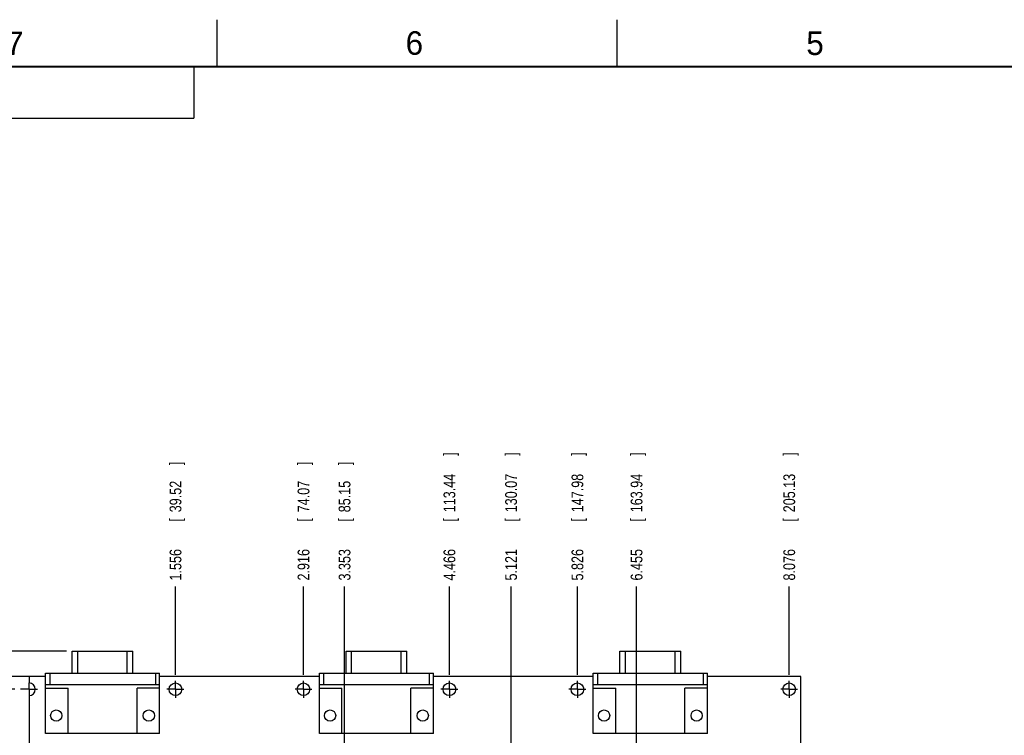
# Model space of a CAD drawing. Header units: inches. Extents: x 0 to 34, y 0 to 22.
# Tile 5 of 16: x 6.4 to 16.9, y 14.4 to 22. Entities that reach past the tile are written whole.
import ezdxf

# ---------------------------------------------------------------- set-up
doc = ezdxf.new("R2010")
doc.units = ezdxf.units.IN
doc.header["$LTSCALE"] = 1.87
doc.header["$MEASUREMENT"] = 0
doc.linetypes.add('CENTER', pattern=[0.6, 0.375, -0.075, 0.075, -0.075])
doc.layers.get('0').update_dxf_attribs({"linetype": 'CONTINUOUS'})
doc.layers.add('DEFAULT_1', color=7, linetype='CENTER')
doc.layers.add('DIMENSIONS', color=7, linetype='CONTINUOUS')
doc.styles.get("Standard").update_dxf_attribs({"font": 'txt', "width": 0.8})
doc.dimstyles.new('DIMSTYLE_1', dxfattribs={"dimtxt": 0.125, "dimasz": 0.1875, "dimexe": 0.18, "dimexo": 0.0625, "dimgap": 0.09, "dimtad": 0, "dimtih": 1, "dimtoh": 1, "dimdec": 3, "dimzin": 4, "dimdsep": 46, "dimtxsty": 'STANDARD', "dimblk": '_FILLED', "dimblk1": '_FILLED', "dimblk2": '_FILLED', "dimcen": 0.09, "dimadec": 0, "dimazin": 0, "dimtp": 0.01, "dimtm": 0.01, "dimtfac": 1, "dimtdec": 3, "dimtofl": 0, "dimtmove": 0, "dimatfit": 3, "dimldrblk": '_FILLED', "dimfxl": 1, "dimtolj": 1, "dimtzin": 4, "dimarcsym": 0})

# ---------------------------------------------------------------- blocks, each defined once
blk = doc.blocks.new('*D8')
at = {"layer": 'DIMENSIONS', "color": 2, "linetype": 'CONTINUOUS'}
blk.add_line((14.576, 15.037), (14.576, 15.978), dxfattribs=at)
at = {"layer": 'DIMENSIONS', "color": 2, "linetype": 'CONTINUOUS', "width": 0.8}
for s, p in [(']', (14.639, 17.365)), ('205.13', (14.639, 16.765)), ('[', (14.639, 16.665)), ('8.076', (14.639, 16.04))]:
    blk.add_text(s, height=0.125, rotation=90, dxfattribs=at).set_placement(p)
blk = doc.blocks.new('_FILLED')
at = {"color": 0, "linetype": 'BYBLOCK'}
blk.add_solid([(0, 0), (-1, 0.167), (-1, -0.167)], dxfattribs=at)
blk = doc.blocks.new('*D9')
at = {"layer": 'DIMENSIONS', "color": 2, "linetype": 'CONTINUOUS'}
blk.add_line((12.326, 15.037), (12.326, 15.978), dxfattribs=at)
at = {"layer": 'DIMENSIONS', "color": 2, "linetype": 'CONTINUOUS', "width": 0.8}
for s, p in [(']', (12.389, 17.365)), ('147.98', (12.389, 16.765)), ('[', (12.389, 16.665)), ('5.826', (12.389, 16.04))]:
    blk.add_text(s, height=0.125, rotation=90, dxfattribs=at).set_placement(p)
blk = doc.blocks.new('*D10')
at = {"layer": 'DIMENSIONS', "color": 2, "linetype": 'CONTINUOUS'}
blk.add_line((11.621, 14.022), (11.621, 15.978), dxfattribs=at)
at = {"layer": 'DIMENSIONS', "color": 2, "linetype": 'CONTINUOUS', "width": 0.8}
for s, p in [(']', (11.684, 17.365)), ('130.07', (11.684, 16.765)), ('[', (11.684, 16.665)), ('5.121', (11.684, 16.04))]:
    blk.add_text(s, height=0.125, rotation=90, dxfattribs=at).set_placement(p)
blk = doc.blocks.new('*D11')
at = {"layer": 'DIMENSIONS', "color": 2, "linetype": 'CONTINUOUS'}
blk.add_line((9.416, 15.037), (9.416, 15.978), dxfattribs=at)
at = {"layer": 'DIMENSIONS', "color": 2, "linetype": 'CONTINUOUS', "width": 0.8}
for s, p in [(']', (9.479, 17.265)), ('74.07', (9.479, 16.765)), ('[', (9.479, 16.665)), ('2.916', (9.479, 16.04))]:
    blk.add_text(s, height=0.125, rotation=90, dxfattribs=at).set_placement(p)
blk = doc.blocks.new('*D12')
at = {"layer": 'DIMENSIONS', "color": 2, "linetype": 'CONTINUOUS'}
blk.add_line((8.056, 15.037), (8.056, 15.978), dxfattribs=at)
at = {"layer": 'DIMENSIONS', "color": 2, "linetype": 'CONTINUOUS', "width": 0.8}
for s, p in [(']', (8.119, 17.265)), ('39.52', (8.119, 16.765)), ('[', (8.119, 16.665)), ('1.556', (8.119, 16.04))]:
    blk.add_text(s, height=0.125, rotation=90, dxfattribs=at).set_placement(p)
blk = doc.blocks.new('*D13')
at = {"layer": 'DIMENSIONS', "color": 2, "linetype": 'CONTINUOUS'}
blk.add_line((10.966, 15.037), (10.966, 15.978), dxfattribs=at)
at = {"layer": 'DIMENSIONS', "color": 2, "linetype": 'CONTINUOUS', "width": 0.8}
for s, p in [(']', (11.029, 17.365)), ('113.44', (11.029, 16.765)), ('[', (11.029, 16.665)), ('4.466', (11.029, 16.04))]:
    blk.add_text(s, height=0.125, rotation=90, dxfattribs=at).set_placement(p)
blk = doc.blocks.new('*D16')
at = {"layer": 'DIMENSIONS', "color": 2, "linetype": 'CONTINUOUS'}
for p, q in [((6.196, 14.884), (6.019, 14.647)), ((6.348, 14.884), (6.196, 14.884)), ((6.019, 14.647), (5.813, 14.647))]:
    blk.add_line(p, q, dxfattribs=at)
at = {"layer": 'DIMENSIONS', "color": 2, "linetype": 'CONTINUOUS', "width": 0.8}
for s, p in [('5.415', (4.325, 14.585)), ('[', (4.95, 14.585)), ('137.54', (5.05, 14.585)), (']', (5.65, 14.585))]:
    blk.add_text(s, height=0.125, dxfattribs=at).set_placement(p)
blk = doc.blocks.new('*D18')
at = {"layer": 'DIMENSIONS', "color": 2, "linetype": 'CONTINUOUS'}
blk.add_line((6.612, 15.019), (5.813, 15.019), dxfattribs=at)
at = {"layer": 'DIMENSIONS', "color": 2, "linetype": 'CONTINUOUS', "width": 0.8}
for s, p in [('5.550', (4.325, 14.957)), ('[', (4.95, 14.957)), ('140.97', (5.05, 14.957)), (']', (5.65, 14.957))]:
    blk.add_text(s, height=0.125, dxfattribs=at).set_placement(p)
blk = doc.blocks.new('*D23')
at = {"layer": 'DIMENSIONS', "color": 2, "linetype": 'CONTINUOUS'}
blk.add_line((6.897, 15.29), (5.813, 15.29), dxfattribs=at)
at = {"layer": 'DIMENSIONS', "color": 2, "linetype": 'CONTINUOUS', "width": 0.8}
for s, p in [('5.821', (4.325, 15.228)), ('[', (4.95, 15.228)), ('147.85', (5.05, 15.228)), (']', (5.65, 15.228))]:
    blk.add_text(s, height=0.125, dxfattribs=at).set_placement(p)
blk = doc.blocks.new('*D56')
at = {"layer": 'DIMENSIONS', "color": 2, "linetype": 'CONTINUOUS'}
blk.add_line((9.853, 12.429), (9.853, 15.978), dxfattribs=at)
at = {"layer": 'DIMENSIONS', "color": 2, "linetype": 'CONTINUOUS', "width": 0.8}
for s, p in [(']', (9.915, 17.265)), ('85.15', (9.915, 16.765)), ('[', (9.915, 16.665)), ('3.353', (9.915, 16.04))]:
    blk.add_text(s, height=0.125, rotation=90, dxfattribs=at).set_placement(p)
blk = doc.blocks.new('*D57')
at = {"layer": 'DIMENSIONS', "color": 2, "linetype": 'CONTINUOUS'}
blk.add_line((12.955, 12.429), (12.955, 15.978), dxfattribs=at)
at = {"layer": 'DIMENSIONS', "color": 2, "linetype": 'CONTINUOUS', "width": 0.8}
for s, p in [(']', (13.017, 17.365)), ('163.94', (13.017, 16.765)), ('[', (13.017, 16.665)), ('6.455', (13.017, 16.04))]:
    blk.add_text(s, height=0.125, rotation=90, dxfattribs=at).set_placement(p)

msp = doc.modelspace()

# ---------------------------------------------------------------- linework, layer by layer
at = {"color": 2, "linetype": 'CONTINUOUS'}
for p, q in [((8.5, 21.5), (8.5, 22)), ((12.75, 21.5), (12.75, 22)), ((0.5, 21.5), (8.25, 21.5)), ((8.25, 21.5), (8.25, 20.9531)), ((0.5, 20.9531), (8.25, 20.9531))]:
    msp.add_line(p, q, dxfattribs=at)
at = {"color": 7, "linetype": 'CONTINUOUS'}
for p, q in [((6.9588, 15.0545), (6.9588, 15.2905)), ((6.9588, 15.2905), (7.6036, 15.2905)), ((7.0178, 15.0545), (7.0178, 15.2905)), ((7.5446, 15.0545), (7.5446, 15.2905)), ((7.6036, 15.0545), (7.6036, 15.2905)), ((9.8688, 15.0545), (9.8688, 15.2905)), ((9.8688, 15.2905), (10.5136, 15.2905)), ((9.9278, 15.0545), (9.9278, 15.2905)), ((10.4546, 15.0545), (10.4546, 15.2905)), ((10.5136, 15.0545), (10.5136, 15.2905)), ((12.7788, 15.0545), (12.7788, 15.2905)), ((12.7788, 15.2905), (13.4236, 15.2905)), ((12.8378, 15.0545), (12.8378, 15.2905)), ((13.3646, 15.0545), (13.3646, 15.2905)), ((13.4236, 15.0545), (13.4236, 15.2905)), ((6.5002, 15.0195), (6.5002, 14.9515)), ((6.6747, 15.0195), (6.5002, 15.0195)), ((6.6747, 14.4155), (6.6747, 15.0545)), ((6.6747, 15.0545), (7.8877, 15.0545)), ((6.7197, 15.0545), (6.7197, 14.9345)), ((7.8427, 15.0545), (7.8427, 14.9345)), ((7.8877, 14.4155), (7.8877, 15.0545)), ((9.5847, 15.0195), (7.8877, 15.0195)), ((9.5847, 14.4155), (9.5847, 15.0545)), ((9.5847, 15.0545), (10.7977, 15.0545)), ((9.6297, 15.0545), (9.6297, 14.9345)), ((10.7527, 15.0545), (10.7527, 14.9345)), ((10.7977, 14.4155), (10.7977, 15.0545)), ((12.4947, 15.0195), (10.7977, 15.0195)), ((12.4947, 14.4155), (12.4947, 15.0545)), ((12.4947, 15.0545), (13.7077, 15.0545)), ((12.5397, 15.0545), (12.5397, 14.9345)), ((13.6627, 15.0545), (13.6627, 14.9345)), ((13.7077, 14.4155), (13.7077, 15.0545)), ((14.7002, 15.0195), (13.7077, 15.0195)), ((14.7002, 9.4695), (14.7002, 15.0195)), ((6.6747, 14.9345), (7.8877, 14.9345)), ((6.6747, 14.8945), (6.9147, 14.8945)), ((6.9147, 14.4155), (6.9147, 14.8945)), ((7.6477, 14.4155), (7.6477, 14.8945)), ((7.8877, 14.8945), (7.6477, 14.8945)), ((9.5847, 14.9345), (10.7977, 14.9345)), ((9.5847, 14.8945), (9.8247, 14.8945)), ((9.8247, 14.4155), (9.8247, 14.8945)), ((10.5577, 14.4155), (10.5577, 14.8945)), ((10.7977, 14.8945), (10.5577, 14.8945)), ((12.4947, 14.9345), (13.7077, 14.9345)), ((12.4947, 14.8945), (12.7347, 14.8945)), ((12.7347, 14.4155), (12.7347, 14.8945)), ((13.7077, 14.8945), (13.4677, 14.8945)), ((13.4677, 14.4155), (13.4677, 14.8945)), ((6.5002, 14.8175), (6.5002, 9.6615)), ((7.8877, 14.4155), (6.6747, 14.4155)), ((10.7977, 14.4155), (9.5847, 14.4155)), ((13.7077, 14.4155), (12.4947, 14.4155))]:
    msp.add_line(p, q, dxfattribs=at)
at = {"color": 7, "linetype": 'CONTINUOUS', "const_width": 0.02}
msp.add_lwpolyline([(33.5, 21.5), (0.5, 21.5)], dxfattribs=at)
at = {"color": 7, "linetype": 'CONTINUOUS'}
for centre, radius in [((8.0562, 14.8845), 0.067), ((9.4162, 14.8845), 0.067), ((10.9662, 14.8845), 0.067), ((12.3262, 14.8845), 0.067), ((14.5762, 14.8845), 0.067), ((6.7892, 14.6045), 0.06), ((7.7732, 14.6045), 0.06), ((9.6992, 14.6045), 0.06), ((10.6832, 14.6045), 0.06), ((12.6092, 14.6045), 0.06), ((13.5932, 14.6045), 0.06)]:
    msp.add_circle(centre, radius, dxfattribs=at)
msp.add_arc((6.5002, 14.8845), 0.067, 270, 90, dxfattribs=at)
at = {"layer": 'DEFAULT_1', "color": 7, "linetype": 'CENTER'}
for p, q in [((8.0562, 14.8845), (8.0562, 14.9746)), ((9.4162, 14.8845), (9.4162, 14.9746)), ((10.9662, 14.8845), (10.9662, 14.9746)), ((12.3262, 14.8845), (12.3262, 14.9746)), ((14.5762, 14.8845), (14.5762, 14.9746)), ((6.5002, 14.8845), (6.4102, 14.8845)), ((6.5002, 14.8845), (6.5002, 14.9515)), ((6.5002, 14.8845), (6.5002, 14.8175)), ((6.5002, 14.8845), (6.5902, 14.8845)), ((8.0562, 14.8845), (7.9661, 14.8845)), ((8.0562, 14.8845), (8.0562, 14.7944)), ((8.0562, 14.8845), (8.1463, 14.8845)), ((9.4162, 14.8845), (9.3261, 14.8845)), ((9.4162, 14.8845), (9.4162, 14.7944)), ((9.4162, 14.8845), (9.5063, 14.8845)), ((10.9662, 14.8845), (10.8761, 14.8845)), ((10.9662, 14.8845), (10.9662, 14.7944)), ((10.9662, 14.8845), (11.0563, 14.8845)), ((12.3262, 14.8845), (12.2361, 14.8845)), ((12.3262, 14.8845), (12.3262, 14.7944)), ((12.3262, 14.8845), (12.4163, 14.8845)), ((14.5762, 14.8845), (14.4861, 14.8845)), ((14.5762, 14.8845), (14.6663, 14.8845)), ((14.5762, 14.8845), (14.5762, 14.7944))]:
    msp.add_line(p, q, dxfattribs=at)

# ---------------------------------------------------------------- texts
at = {"color": 2, "linetype": 'CONTINUOUS'}
for s, p in [('7', (6.2556, 21.6243)), ('6', (10.5012, 21.6272)), ('5', (14.7577, 21.6247))]:
    msp.add_text(s, height=0.25, dxfattribs=at).set_placement(p)

# ---------------------------------------------------------------- dimensions: what is measured, and where the dimension line sits
at = {"layer": 'DIMENSIONS', "color": 2, "linetype": 'CONTINUOUS'}
for feature_location, offset, dtype, origin, picture, middle in [((14.5762, 15.0371), (0, 0.9409), 1, (6.5002, 14.9746), '*D8', (14.5762, 16.753)), ((12.3262, 15.0371), (0, 0.9409), 1, (6.5002, 14.9746), '*D9', (12.3262, 16.753)), ((11.6212, 14.0221), (0, 1.9559), 1, (6.5002, 13.9596), '*D10', (11.6212, 16.753)), ((10.9662, 15.0371), (0, 0.9409), 1, (6.5002, 14.9746), '*D13', (10.9662, 16.753)), ((12.9546787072, 12.4294686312), (0, 3.5485), 1, (6.5001787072, 12.3669686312), '*D57', (12.9546787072, 16.7529686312)), ((9.4162, 15.0371), (0, 0.9409), 1, (6.5002, 14.9746), '*D11', (9.4162, 16.703)), ((8.0562, 15.0371), (0, 0.9409), 1, (6.5002, 14.9746), '*D12', (8.0562, 16.703)), ((9.8526787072, 12.4294686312), (0, 3.5485), 1, (6.5001787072, 12.3669686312), '*D56', (9.8526787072, 16.7029686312)), ((6.8972, 15.2905), (-1.0845, 0), 0, (6.9597, 9.4695), '*D23', (5.0377, 15.2905)), ((6.6122, 15.0195), (-0.7995, 0), 0, (6.6747, 9.4695), '*D18', (5.0377, 15.0195)), ((6.3477, 14.8845), (-0.535, -0.2374), 0, (6.4102, 9.4695), '*D16', (5.0377, 14.6471))]:
    dim = msp.add_ordinate_dim(feature_location=feature_location, offset=offset, dtype=dtype, origin=origin, dimstyle='DIMSTYLE_1', dxfattribs=at)
    dim.commit()
    dim.dimension.update_dxf_attribs({"geometry": picture, "text_midpoint": middle})

doc.saveas('drawing.dxf')
